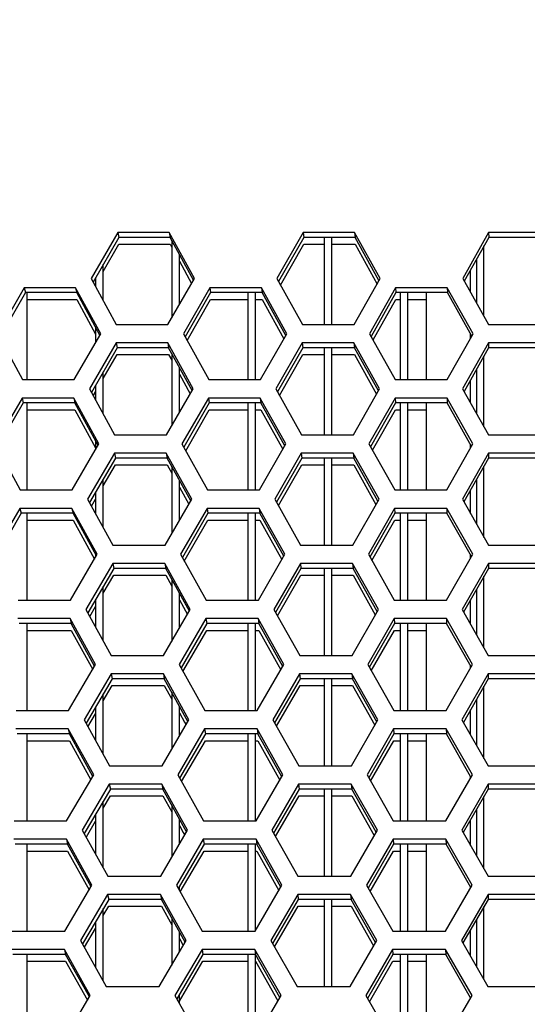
# Model space of a CAD drawing. Header units: millimetres. Extents: x 0 to 420, y 0 to 297.
# Tile 58 of 256: x 121.53 to 124.19, y 90.13 to 95.31. Entities that reach past the tile are written whole.
import ezdxf

# ---------------------------------------------------------------- set-up
doc = ezdxf.new("R2010")
doc.units = ezdxf.units.MM
doc.header["$LTSCALE"] = 23.1
doc.layers.get('0').update_dxf_attribs({"linetype": 'CONTINUOUS'})
doc.layers.add('DIM_PILOTEES', color=7, linetype='CONTINUOUS')
doc.layers.add('FASEN', color=7, linetype='CONTINUOUS')
doc.styles.add('TEXTSTYLE_5', font='txt', dxfattribs={"width": 1.142857})
doc.dimstyles.new('DIMSTYLE_4', dxfattribs={"dimtxt": 2.5, "dimasz": 0.1875, "dimexe": 0.125, "dimexo": 0.0625, "dimgap": 1.25, "dimtad": 0, "dimtih": 1, "dimtoh": 1, "dimdsep": 46, "dimtxsty": 'TEXTSTYLE_5', "dimblk": '_FILLED', "dimblk1": '_FILLED', "dimblk2": '_FILLED', "dimcen": 0.09, "dimazin": 2, "dimtfac": 1, "dimtofl": 0, "dimtmove": 0, "dimatfit": 3, "dimldrblk": '_FILLED', "dimfxl": 1, "dimtolj": 1, "dimarcsym": 0})

# ---------------------------------------------------------------- blocks, each defined once
blk = doc.blocks.new('_FILLED')
at = {"color": 0, "linetype": 'BYBLOCK'}
blk.add_solid([(0, 0), (-1, 0.167), (-1, -0.167)], dxfattribs=at)
blk = doc.blocks.new('*D9')
at = {"layer": 'DIM_PILOTEES', "color": 2, "linetype": 'CONTINUOUS'}
for p, q in [((67.0415, 106.0416), (64.0594, 106.0416)), ((64.1844, 106.0416), (64.1844, 83.7884)), ((124.0627, 106.0416), (67.0415, 106.0416)), ((64.1844, 53.2465), (64.1844, 78.7884)), ((67.0415, 53.2465), (64.0594, 53.2465)), ((101.3091, 53.2465), (67.0415, 53.2465))]:
    blk.add_line(p, q, dxfattribs=at)
at = {"layer": 'DIM_PILOTEES', "color": 2, "linetype": 'CONTINUOUS', "xscale": 0.1875, "yscale": 0.1875, "zscale": 0.1875}
for p, rotation in [((64.1844, 106.0416), 90), ((64.1844, 53.2465), 270)]:
    blk.add_blockref('_FILLED', p, dxfattribs=dict(at, rotation=rotation))
at = {"layer": 'DIM_PILOTEES', "color": 2, "linetype": 'CONTINUOUS', "insert": (64.1844, 82.5384), "char_height": 2.5, "width": 8.571429, "attachment_point": 2, "line_spacing_factor": 0.9, "style": 'TEXTSTYLE_5'}
blk.add_mtext('{\\ftxt;\\W0.0001;\\H0.0001;\\~}{\\ftxt;\\W2.2857142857;\\H2.5; }{\\ftxt;\\W0.0001;\\H0.0001;\\~}', dxfattribs=at)

msp = doc.modelspace()

# ---------------------------------------------------------------- linework, layer by layer
at = {"color": 3, "linetype": 'CONTINUOUS'}
for p, q in [((122.0414, 94.1882), (121.9023, 93.9467)), ((122.3117, 94.1882), (122.0414, 94.1882)), ((122.444, 93.9467), (122.3117, 94.1882)), ((123.0152, 94.1882), (122.8777, 93.9467)), ((123.2859, 94.1882), (123.0152, 94.1882)), ((123.42, 93.9467), (123.2859, 94.1882)), ((123.9898, 94.1882), (123.854, 93.9467)), ((124.2606, 94.1882), (123.9898, 94.1882)), ((121.9023, 93.9467), (122.034, 93.7053)), ((122.3054, 93.7053), (122.444, 93.9467)), ((122.8777, 93.9467), (123.0113, 93.7053)), ((123.2829, 93.7053), (123.42, 93.9467)), ((123.854, 93.9467), (123.9894, 93.7053)), ((121.5495, 93.8984), (121.4094, 93.657)), ((121.8203, 93.8984), (121.5495, 93.8984)), ((121.9519, 93.657), (121.8203, 93.8984)), ((122.5248, 93.8984), (122.3862, 93.657)), ((122.7959, 93.8984), (122.5248, 93.8984)), ((122.9294, 93.657), (122.7959, 93.8984)), ((123.5012, 93.8984), (123.3642, 93.657)), ((123.7725, 93.8984), (123.5012, 93.8984)), ((123.9078, 93.657), (123.7725, 93.8984)), ((122.034, 93.7053), (122.3054, 93.7053)), ((123.0113, 93.7053), (123.2829, 93.7053)), ((123.9894, 93.7053), (124.2611, 93.7053)), ((121.4094, 93.657), (121.5404, 93.4155)), ((121.8121, 93.4155), (121.9519, 93.657)), ((122.3862, 93.657), (122.5191, 93.4155)), ((122.7912, 93.4155), (122.9294, 93.657)), ((123.3642, 93.657), (123.499, 93.4155)), ((123.7712, 93.4155), (123.9078, 93.657)), ((122.0325, 93.6087), (121.8929, 93.3672)), ((122.3041, 93.6087), (122.0325, 93.6087)), ((122.4369, 93.3672), (122.3041, 93.6087)), ((123.0105, 93.6087), (122.8724, 93.3672)), ((123.2823, 93.6087), (123.0105, 93.6087)), ((123.417, 93.3672), (123.2823, 93.6087)), ((123.9893, 93.6087), (123.8528, 93.3672)), ((124.2612, 93.6087), (123.9893, 93.6087)), ((121.5404, 93.4155), (121.8121, 93.4155)), ((122.5191, 93.4155), (122.7912, 93.4155)), ((123.499, 93.4155), (123.7712, 93.4155)), ((121.8929, 93.3672), (122.0252, 93.1257)), ((122.2977, 93.1257), (122.4369, 93.3672)), ((122.8724, 93.3672), (123.0066, 93.1257)), ((123.2794, 93.1257), (123.417, 93.3672)), ((123.8528, 93.3672), (123.9888, 93.1257)), ((121.5386, 93.3189), (121.398, 93.0774)), ((121.8105, 93.3189), (121.5386, 93.3189)), ((121.9427, 93.0774), (121.8105, 93.3189)), ((122.518, 93.3189), (122.3788, 93.0774)), ((122.7903, 93.3189), (122.518, 93.3189)), ((122.9244, 93.0774), (122.7903, 93.3189)), ((123.4985, 93.3189), (123.361, 93.0774)), ((123.771, 93.3189), (123.4985, 93.3189)), ((123.9069, 93.0774), (123.771, 93.3189)), ((122.0252, 93.1257), (122.2977, 93.1257)), ((123.0066, 93.1257), (123.2794, 93.1257)), ((123.9888, 93.1257), (124.2617, 93.1257)), ((121.398, 93.0774), (121.5296, 92.8359)), ((121.8024, 92.8359), (121.9427, 93.0774)), ((122.3788, 93.0774), (122.5124, 92.8359)), ((122.7856, 92.8359), (122.9244, 93.0774)), ((123.361, 93.0774), (123.4963, 92.8359)), ((123.7698, 92.8359), (123.9069, 93.0774)), ((122.0237, 93.0291), (121.8835, 92.7876)), ((122.2964, 93.0291), (122.0237, 93.0291)), ((122.4298, 92.7876), (122.2964, 93.0291)), ((123.0058, 93.0291), (122.8672, 92.7876)), ((123.2788, 93.0291), (123.0058, 93.0291)), ((123.4141, 92.7876), (123.2788, 93.0291)), ((123.9887, 93.0291), (123.8517, 92.7876)), ((124.2618, 93.0291), (123.9887, 93.0291)), ((121.5296, 92.8359), (121.8024, 92.8359)), ((122.5124, 92.8359), (122.7856, 92.8359)), ((123.4963, 92.8359), (123.7698, 92.8359)), ((121.8835, 92.7876), (122.0164, 92.5461)), ((122.29, 92.5461), (122.4298, 92.7876)), ((122.8672, 92.7876), (123.0019, 92.5461)), ((123.2758, 92.5461), (123.4141, 92.7876)), ((123.8517, 92.7876), (123.9882, 92.5461)), ((121.5278, 92.7393), (121.3865, 92.4978)), ((121.8008, 92.7393), (121.5278, 92.7393)), ((121.9336, 92.4978), (121.8008, 92.7393)), ((122.5113, 92.7393), (122.3715, 92.4978)), ((122.7847, 92.7393), (122.5113, 92.7393)), ((122.9193, 92.4978), (122.7847, 92.7393)), ((123.4959, 92.7393), (123.3578, 92.4978)), ((123.7695, 92.7393), (123.4959, 92.7393)), ((123.9059, 92.4978), (123.7695, 92.7393)), ((122.0164, 92.5461), (122.29, 92.5461)), ((123.0019, 92.5461), (123.2758, 92.5461)), ((123.9882, 92.5461), (124.2623, 92.5461)), ((121.7927, 92.2564), (121.9336, 92.4978)), ((122.3715, 92.4978), (122.5056, 92.2564)), ((122.78, 92.2564), (122.9193, 92.4978)), ((123.3578, 92.4978), (123.4937, 92.2564)), ((123.7683, 92.2564), (123.9059, 92.4978)), ((122.0149, 92.4495), (121.8741, 92.2081)), ((122.2887, 92.4495), (122.0149, 92.4495)), ((122.4227, 92.2081), (122.2887, 92.4495)), ((123.0011, 92.4495), (122.8619, 92.2081)), ((123.2752, 92.4495), (123.0011, 92.4495)), ((123.4111, 92.2081), (123.2752, 92.4495)), ((123.9881, 92.4495), (123.8505, 92.2081)), ((124.2623, 92.4495), (123.9881, 92.4495)), ((121.5187, 92.2564), (121.7927, 92.2564)), ((122.5056, 92.2564), (122.78, 92.2564)), ((123.4937, 92.2564), (123.7683, 92.2564)), ((121.8741, 92.2081), (122.0076, 91.9666)), ((122.2824, 91.9666), (122.4227, 92.2081)), ((122.8619, 92.2081), (122.9972, 91.9666)), ((123.2723, 91.9666), (123.4111, 92.2081)), ((123.8505, 92.2081), (123.9877, 91.9666)), ((121.7911, 92.1598), (121.5169, 92.1598)), ((121.9244, 91.9183), (121.7911, 92.1598)), ((122.5045, 92.1598), (122.3642, 91.9183)), ((122.7791, 92.1598), (122.5045, 92.1598)), ((122.9143, 91.9183), (122.7791, 92.1598)), ((123.4933, 92.1598), (123.3546, 91.9183)), ((123.768, 92.1598), (123.4933, 92.1598)), ((123.905, 91.9183), (123.768, 92.1598)), ((122.0076, 91.9666), (122.2824, 91.9666)), ((122.9972, 91.9666), (123.2723, 91.9666)), ((123.9877, 91.9666), (124.2628, 91.9666)), ((121.783, 91.6768), (121.9244, 91.9183)), ((122.3642, 91.9183), (122.4989, 91.6768)), ((122.7744, 91.6768), (122.9143, 91.9183)), ((123.3546, 91.9183), (123.4911, 91.6768)), ((123.7668, 91.6768), (123.905, 91.9183)), ((122.0061, 91.87), (121.8647, 91.6285)), ((122.2811, 91.87), (122.0061, 91.87)), ((122.4156, 91.6285), (122.2811, 91.87)), ((122.9964, 91.87), (122.8566, 91.6285)), ((123.2717, 91.87), (122.9964, 91.87)), ((123.4081, 91.6285), (123.2717, 91.87)), ((123.9876, 91.87), (123.8494, 91.6285)), ((124.2629, 91.87), (123.9876, 91.87)), ((121.5078, 91.6768), (121.783, 91.6768)), ((122.4989, 91.6768), (122.7744, 91.6768)), ((123.4911, 91.6768), (123.7668, 91.6768)), ((121.8647, 91.6285), (121.9988, 91.387)), ((122.2747, 91.387), (122.4156, 91.6285)), ((122.8566, 91.6285), (122.9925, 91.387)), ((123.2687, 91.387), (123.4081, 91.6285)), ((123.8494, 91.6285), (123.9871, 91.387)), ((121.7813, 91.5802), (121.506, 91.5802)), ((121.9152, 91.3387), (121.7813, 91.5802)), ((122.4977, 91.5802), (122.3569, 91.3387)), ((122.7735, 91.5802), (122.4977, 91.5802)), ((122.9092, 91.3387), (122.7735, 91.5802)), ((123.4906, 91.5802), (123.3513, 91.3387)), ((123.7665, 91.5802), (123.4906, 91.5802)), ((123.9041, 91.3387), (123.7665, 91.5802)), ((121.9988, 91.387), (122.2747, 91.387)), ((122.9925, 91.387), (123.2687, 91.387)), ((123.9871, 91.387), (124.2634, 91.387)), ((121.7732, 91.0973), (121.9152, 91.3387)), ((122.3569, 91.3387), (122.4921, 91.0973)), ((122.7688, 91.0973), (122.9092, 91.3387)), ((123.3513, 91.3387), (123.4884, 91.0973)), ((123.7653, 91.0973), (123.9041, 91.3387)), ((121.9973, 91.2904), (121.8554, 91.049)), ((122.2734, 91.2904), (121.9973, 91.2904)), ((122.4085, 91.049), (122.2734, 91.2904)), ((122.9917, 91.2904), (122.8514, 91.049)), ((123.2681, 91.2904), (122.9917, 91.2904)), ((123.4051, 91.049), (123.2681, 91.2904)), ((123.987, 91.2904), (123.8483, 91.049)), ((124.2635, 91.2904), (123.987, 91.2904)), ((121.497, 91.0973), (121.7732, 91.0973)), ((122.4921, 91.0973), (122.7688, 91.0973)), ((123.4884, 91.0973), (123.7653, 91.0973)), ((121.8554, 91.049), (121.9899, 90.8075)), ((122.267, 90.8075), (122.4085, 91.049)), ((122.8514, 91.049), (122.9878, 90.8075)), ((123.2652, 90.8075), (123.4051, 91.049)), ((123.8483, 91.049), (123.9865, 90.8075)), ((121.7716, 91.0007), (121.4952, 91.0007)), ((121.9061, 90.7592), (121.7716, 91.0007)), ((122.491, 91.0007), (122.3495, 90.7592)), ((122.7679, 91.0007), (122.491, 91.0007)), ((122.9042, 90.7592), (122.7679, 91.0007)), ((123.488, 91.0007), (123.3481, 90.7592)), ((123.765, 91.0007), (123.488, 91.0007)), ((123.9032, 90.7592), (123.765, 91.0007)), ((121.9899, 90.8075), (122.267, 90.8075)), ((122.9878, 90.8075), (123.2652, 90.8075)), ((123.9865, 90.8075), (124.264, 90.8075)), ((121.7635, 90.5177), (121.9061, 90.7592)), ((122.3495, 90.7592), (122.4854, 90.5177)), ((122.7632, 90.5177), (122.9042, 90.7592)), ((123.3481, 90.7592), (123.4858, 90.5177)), ((123.7638, 90.5177), (123.9032, 90.7592)), ((121.9885, 90.7109), (121.846, 90.4694)), ((122.2657, 90.7109), (121.9885, 90.7109)), ((122.4014, 90.4694), (122.2657, 90.7109)), ((122.987, 90.7109), (122.8461, 90.4694)), ((123.2646, 90.7109), (122.987, 90.7109)), ((123.4022, 90.4694), (123.2646, 90.7109)), ((123.9864, 90.7109), (123.8471, 90.4694)), ((124.2641, 90.7109), (123.9864, 90.7109)), ((121.4861, 90.5177), (121.7635, 90.5177)), ((122.4854, 90.5177), (122.7632, 90.5177)), ((123.4858, 90.5177), (123.7638, 90.5177)), ((121.846, 90.4694), (121.9811, 90.2279)), ((122.2593, 90.2279), (122.4014, 90.4694)), ((122.8461, 90.4694), (122.9831, 90.2279)), ((123.2616, 90.2279), (123.4022, 90.4694)), ((123.8471, 90.4694), (123.9859, 90.2279)), ((121.7619, 90.4211), (121.4843, 90.4211)), ((121.8969, 90.1796), (121.7619, 90.4211)), ((122.4842, 90.4211), (122.3422, 90.1796)), ((122.7622, 90.4211), (122.4842, 90.4211)), ((122.8992, 90.1796), (122.7622, 90.4211)), ((123.4854, 90.4211), (123.3449, 90.1796)), ((123.7636, 90.4211), (123.4854, 90.4211)), ((123.9023, 90.1796), (123.7636, 90.4211)), ((121.9811, 90.2279), (122.2593, 90.2279)), ((122.9831, 90.2279), (123.2616, 90.2279)), ((123.9859, 90.2279), (124.2645, 90.2279)), ((121.7538, 89.9381), (121.8969, 90.1796)), ((122.3422, 90.1796), (122.4786, 89.9381)), ((122.7576, 89.9381), (122.8992, 90.1796)), ((123.3449, 90.1796), (123.4832, 89.9381)), ((123.7623, 89.9381), (123.9023, 90.1796))]:
    msp.add_line(p, q, dxfattribs=at)
at = {"color": 7, "linetype": 'CONTINUOUS'}
for p, q in [((122.0468, 94.1623), (121.9124, 93.9282)), ((122.0414, 94.1882), (122.0468, 94.1623)), ((122.3165, 94.1623), (122.0468, 94.1623)), ((122.3117, 94.1882), (122.3165, 94.1623)), ((122.439, 93.938), (122.3165, 94.1623)), ((123.0181, 94.1623), (122.8866, 93.9307)), ((123.0152, 94.1882), (123.0181, 94.1623)), ((123.2881, 94.1623), (123.0181, 94.1623)), ((123.1252, 94.1623), (123.1252, 93.7053)), ((123.1652, 93.7053), (123.1652, 94.1623)), ((123.2859, 94.1882), (123.2881, 94.1623)), ((123.4137, 93.9356), (123.2881, 94.1623)), ((123.9902, 94.1623), (123.8616, 93.9331)), ((123.9898, 94.1882), (123.9902, 94.1623)), ((124.2603, 94.1623), (123.9902, 94.1623)), ((121.9652, 93.9844), (122.0468, 94.1265)), ((122.0468, 94.1265), (122.3165, 94.1265)), ((122.3165, 94.1265), (122.3252, 94.1105)), ((122.3252, 94.1463), (122.3252, 93.7398)), ((122.8966, 93.9125), (123.0181, 94.1265)), ((123.0181, 94.1265), (123.1252, 94.1265)), ((123.1652, 94.1265), (123.2881, 94.1265)), ((123.2881, 94.1265), (123.4037, 93.9179)), ((123.9652, 93.7482), (123.9652, 94.1178)), ((122.3652, 93.8094), (122.3652, 94.073)), ((123.9252, 94.0465), (123.9252, 93.8195)), ((121.9652, 93.8312), (121.9652, 94.0202)), ((122.3652, 94.0372), (122.429, 93.9205)), ((121.9252, 93.9506), (121.9252, 93.9046)), ((121.5495, 93.8984), (121.5563, 93.8726)), ((121.8203, 93.8984), (121.8263, 93.8726)), ((122.5248, 93.8984), (122.529, 93.8726)), ((122.7959, 93.8984), (122.7994, 93.8726)), ((123.5012, 93.8984), (123.5028, 93.8726)), ((123.7725, 93.8984), (123.7734, 93.8726)), ((121.5563, 93.8726), (121.4201, 93.6372)), ((121.8263, 93.8726), (121.5563, 93.8726)), ((121.5652, 93.4155), (121.5652, 93.8726)), ((121.9475, 93.6495), (121.8263, 93.8726)), ((122.529, 93.8726), (122.3957, 93.6397)), ((122.7994, 93.8726), (122.529, 93.8726)), ((122.7252, 93.8726), (122.7252, 93.4155)), ((122.7652, 93.4155), (122.7652, 93.8726)), ((122.9237, 93.647), (122.7994, 93.8726)), ((123.5028, 93.8726), (123.3724, 93.6421)), ((123.7734, 93.8726), (123.5028, 93.8726)), ((123.5252, 93.8726), (123.5252, 93.4155)), ((123.5652, 93.4155), (123.5652, 93.8726)), ((123.9008, 93.6446), (123.7734, 93.8726)), ((121.5652, 93.8367), (121.8263, 93.8367)), ((121.8263, 93.8367), (121.9252, 93.6546)), ((122.4057, 93.6214), (122.529, 93.8367)), ((122.529, 93.8367), (122.7252, 93.8367)), ((122.7652, 93.8367), (122.7994, 93.8367)), ((122.7994, 93.8367), (122.9137, 93.6294)), ((123.3825, 93.6241), (123.5028, 93.8367)), ((123.5028, 93.8367), (123.5252, 93.8367)), ((123.5652, 93.8367), (123.6634, 93.8367)), ((121.9252, 93.6904), (121.9252, 93.6109)), ((122.038, 93.5828), (121.903, 93.3487)), ((122.0325, 93.6087), (122.038, 93.5828)), ((122.3089, 93.5828), (122.038, 93.5828)), ((122.3041, 93.6087), (122.3089, 93.5828)), ((122.4319, 93.3585), (122.3089, 93.5828)), ((123.0134, 93.5828), (122.8813, 93.3511)), ((123.0105, 93.6087), (123.0134, 93.5828)), ((123.2846, 93.5828), (123.0134, 93.5828)), ((123.1252, 93.5828), (123.1252, 93.1257)), ((123.1652, 93.1257), (123.1652, 93.5828)), ((123.2823, 93.6087), (123.2846, 93.5828)), ((123.4107, 93.356), (123.2846, 93.5828)), ((123.9896, 93.5828), (123.8605, 93.3536)), ((123.9893, 93.6087), (123.9896, 93.5828)), ((124.2608, 93.5828), (123.9896, 93.5828)), ((121.9652, 93.4207), (122.038, 93.5469)), ((122.038, 93.5469), (122.3089, 93.5469)), ((122.3089, 93.5469), (122.3253, 93.517)), ((122.3252, 93.5529), (122.3252, 93.1734)), ((122.8914, 93.333), (123.0134, 93.5469)), ((123.0134, 93.5469), (123.1252, 93.5469)), ((123.1652, 93.5469), (123.2846, 93.5469)), ((123.2846, 93.5469), (123.4006, 93.3383)), ((123.9652, 93.1675), (123.9652, 93.5394)), ((122.3652, 93.2427), (122.3652, 93.4799)), ((121.9652, 93.235), (121.9652, 93.4565)), ((122.3652, 93.4441), (122.4218, 93.341)), ((123.9252, 93.4684), (123.9252, 93.2385)), ((121.9252, 93.3872), (121.9252, 93.3081)), ((121.9131, 93.3303), (121.9252, 93.3514)), ((121.9143, 93.3323), (121.9252, 93.3514)), ((121.5454, 93.293), (121.4087, 93.0577)), ((121.5386, 93.3189), (121.5454, 93.293)), ((121.8166, 93.293), (121.5454, 93.293)), ((121.5652, 92.8359), (121.5652, 93.293)), ((121.8105, 93.3189), (121.8166, 93.293)), ((121.9384, 93.0699), (121.8166, 93.293)), ((122.5222, 93.293), (122.3884, 93.0602)), ((122.518, 93.3189), (122.5222, 93.293)), ((122.7938, 93.293), (122.5222, 93.293)), ((122.7252, 93.293), (122.7252, 92.8359)), ((122.7652, 92.8359), (122.7652, 93.293)), ((122.7903, 93.3189), (122.7938, 93.293)), ((122.9187, 93.0675), (122.7938, 93.293)), ((123.5002, 93.293), (123.3692, 93.0626)), ((123.4985, 93.3189), (123.5002, 93.293)), ((123.7719, 93.293), (123.5002, 93.293)), ((123.5252, 93.293), (123.5252, 92.8359)), ((123.5652, 92.8359), (123.5652, 93.293)), ((123.771, 93.3189), (123.7719, 93.293)), ((123.8998, 93.065), (123.7719, 93.293)), ((121.5652, 93.2572), (121.8166, 93.2572)), ((121.8166, 93.2572), (121.9253, 93.058)), ((122.3985, 93.0419), (122.5222, 93.2572)), ((122.5222, 93.2572), (122.7252, 93.2572)), ((122.7652, 93.2572), (122.7938, 93.2572)), ((122.7938, 93.2572), (122.9086, 93.0498)), ((123.3794, 93.0445), (123.5002, 93.2572)), ((123.5002, 93.2572), (123.5252, 93.2572)), ((123.5652, 93.2572), (123.6634, 93.2572)), ((121.9252, 93.0939), (121.9252, 93.0473)), ((122.0237, 93.0291), (122.0292, 93.0032)), ((122.2964, 93.0291), (122.3012, 93.0032)), ((123.0058, 93.0291), (123.0087, 93.0032)), ((123.2788, 93.0291), (123.281, 93.0032)), ((123.9887, 93.0291), (123.9891, 93.0032)), ((122.0292, 93.0032), (121.8937, 92.7692)), ((121.9652, 92.8568), (122.0292, 92.9674)), ((122.3012, 93.0032), (122.0292, 93.0032)), ((122.0292, 92.9674), (122.3012, 92.9674)), ((122.4248, 92.7789), (122.3012, 93.0032)), ((122.3012, 92.9674), (122.3253, 92.9237)), ((122.3252, 92.9595), (122.3252, 92.6069)), ((123.0087, 93.0032), (122.8761, 92.7716)), ((122.8862, 92.7534), (123.0087, 92.9674)), ((123.281, 93.0032), (123.0087, 93.0032)), ((123.0087, 92.9674), (123.1252, 92.9674)), ((123.1252, 93.0032), (123.1252, 92.5461)), ((123.1652, 92.5461), (123.1652, 93.0032)), ((123.1652, 92.9674), (123.281, 92.9674)), ((123.4077, 92.7765), (123.281, 93.0032)), ((123.281, 92.9674), (123.3976, 92.7587)), ((123.9891, 93.0032), (123.8594, 92.774)), ((123.9652, 92.5867), (123.9652, 92.9611)), ((124.2614, 93.0032), (123.9891, 93.0032)), ((121.9652, 92.639), (121.9652, 92.8927)), ((122.3652, 92.676), (122.3652, 92.8869)), ((123.9252, 92.8903), (123.9252, 92.6574)), ((121.9252, 92.8236), (121.9252, 92.7117)), ((122.3652, 92.851), (122.4147, 92.7614)), ((121.9038, 92.7508), (121.9252, 92.7878)), ((121.5345, 92.7134), (121.3973, 92.4782)), ((121.5278, 92.7393), (121.5345, 92.7134)), ((121.8068, 92.7134), (121.5345, 92.7134)), ((121.5652, 92.2564), (121.5652, 92.7134)), ((121.8008, 92.7393), (121.8068, 92.7134)), ((121.9292, 92.4903), (121.8068, 92.7134)), ((122.5155, 92.7134), (122.3811, 92.4806)), ((122.5113, 92.7393), (122.5155, 92.7134)), ((122.7882, 92.7134), (122.5155, 92.7134)), ((122.7252, 92.7134), (122.7252, 92.2564)), ((122.7652, 92.2564), (122.7652, 92.7134)), ((122.7847, 92.7393), (122.7882, 92.7134)), ((122.9136, 92.4879), (122.7882, 92.7134)), ((123.4975, 92.7134), (123.3661, 92.483)), ((123.4959, 92.7393), (123.4975, 92.7134)), ((123.7704, 92.7134), (123.4975, 92.7134)), ((123.5252, 92.7134), (123.5252, 92.2564)), ((123.5652, 92.2564), (123.5652, 92.7134)), ((123.7695, 92.7393), (123.7704, 92.7134)), ((123.8989, 92.4855), (123.7704, 92.7134)), ((121.5652, 92.6776), (121.8068, 92.6776)), ((121.8068, 92.6776), (121.919, 92.4729)), ((122.3912, 92.4623), (122.5155, 92.6776)), ((122.5155, 92.6776), (122.7252, 92.6776)), ((122.7652, 92.6776), (122.7882, 92.6776)), ((122.7882, 92.6776), (122.9035, 92.4703)), ((123.3762, 92.465), (123.4975, 92.6776)), ((123.4975, 92.6776), (123.5252, 92.6776)), ((123.5652, 92.6776), (123.6634, 92.6776)), ((121.9252, 92.4978), (121.9252, 92.4836)), ((122.0149, 92.4495), (122.0204, 92.4237)), ((122.2887, 92.4495), (122.2935, 92.4237)), ((123.0011, 92.4495), (123.004, 92.4237)), ((123.2752, 92.4495), (123.2775, 92.4237)), ((123.9881, 92.4495), (123.9885, 92.4237)), ((122.0204, 92.4237), (121.8843, 92.1896)), ((122.2935, 92.4237), (122.0204, 92.4237)), ((122.4177, 92.1993), (122.2935, 92.4237)), ((123.004, 92.4237), (122.8708, 92.1921)), ((123.2775, 92.4237), (123.004, 92.4237)), ((123.1252, 92.4237), (123.1252, 91.9666)), ((123.1652, 91.9666), (123.1652, 92.4237)), ((123.4047, 92.1969), (123.2775, 92.4237)), ((123.9885, 92.4237), (123.8582, 92.1945)), ((124.262, 92.4237), (123.9885, 92.4237)), ((121.9652, 92.2929), (122.0204, 92.3878)), ((122.0204, 92.3878), (122.2935, 92.3878)), ((122.2935, 92.3878), (122.3252, 92.3304)), ((122.2935, 92.3878), (122.3252, 92.3304)), ((122.3252, 92.3663), (122.3252, 92.0403)), ((122.881, 92.1739), (123.004, 92.3878)), ((123.004, 92.3878), (123.1252, 92.3878)), ((123.1652, 92.3878), (123.2775, 92.3878)), ((123.2775, 92.3878), (123.3945, 92.1792)), ((123.9652, 92.006), (123.9652, 92.3827)), ((121.9652, 92.0431), (121.9652, 92.3287)), ((122.3652, 92.1091), (122.3652, 92.294)), ((123.9252, 92.3123), (123.9252, 92.0764)), ((121.9252, 92.2599), (121.9252, 92.1155)), ((122.3652, 92.2581), (122.4075, 92.1818)), ((121.8945, 92.1712), (121.9252, 92.2241)), ((121.7971, 92.1339), (121.5236, 92.1339)), ((121.5652, 91.6768), (121.5652, 92.1339)), ((121.7911, 92.1598), (121.7971, 92.1339)), ((121.92, 91.9107), (121.7971, 92.1339)), ((122.5087, 92.1339), (122.3738, 91.9011)), ((122.5045, 92.1598), (122.5087, 92.1339)), ((122.7826, 92.1339), (122.5087, 92.1339)), ((122.7252, 92.1339), (122.7252, 91.6768)), ((122.7652, 91.6768), (122.7652, 92.1339)), ((122.7791, 92.1598), (122.7826, 92.1339)), ((122.9085, 91.9083), (122.7826, 92.1339)), ((123.4949, 92.1339), (123.3629, 91.9035)), ((123.4933, 92.1598), (123.4949, 92.1339)), ((123.7689, 92.1339), (123.4949, 92.1339)), ((123.5252, 92.1339), (123.5252, 91.6768)), ((123.5652, 91.6768), (123.5652, 92.1339)), ((123.768, 92.1598), (123.7689, 92.1339)), ((123.8979, 91.9059), (123.7689, 92.1339)), ((121.5652, 92.0981), (121.7971, 92.0981)), ((121.7971, 92.0981), (121.9098, 91.8934)), ((122.384, 91.8828), (122.5087, 92.0981)), ((122.5087, 92.0981), (122.7252, 92.0981)), ((122.7652, 92.0981), (122.7826, 92.0981)), ((122.7826, 92.0981), (122.8983, 91.8907)), ((123.3731, 91.8854), (123.4949, 92.0981)), ((123.4949, 92.0981), (123.5252, 92.0981)), ((123.5652, 92.0981), (123.6634, 92.0981)), ((122.0116, 91.8441), (121.8749, 91.6101)), ((122.0061, 91.87), (122.0116, 91.8441)), ((122.2858, 91.8441), (122.0116, 91.8441)), ((122.2811, 91.87), (122.2858, 91.8441)), ((122.4105, 91.6197), (122.2858, 91.8441)), ((122.9994, 91.8441), (122.8656, 91.6125)), ((122.9964, 91.87), (122.9994, 91.8441)), ((123.2739, 91.8441), (122.9994, 91.8441)), ((123.1252, 91.8441), (123.1252, 91.387)), ((123.1652, 91.387), (123.1652, 91.8441)), ((123.2717, 91.87), (123.2739, 91.8441)), ((123.4017, 91.6173), (123.2739, 91.8441)), ((123.9879, 91.8441), (123.8571, 91.6149)), ((123.9876, 91.87), (123.9879, 91.8441)), ((124.2626, 91.8441), (123.9879, 91.8441)), ((121.9652, 91.7288), (122.0116, 91.8083)), ((122.0116, 91.8083), (122.2858, 91.8083)), ((122.2858, 91.8083), (122.3252, 91.7373)), ((122.2858, 91.8083), (122.3252, 91.7373)), ((122.3252, 91.7731), (122.3252, 91.4736)), ((122.8758, 91.5943), (122.9994, 91.8083)), ((122.9994, 91.8083), (123.1252, 91.8083)), ((123.1652, 91.8083), (123.2739, 91.8083)), ((123.2739, 91.8083), (123.3915, 91.5996)), ((123.9652, 91.4253), (123.9652, 91.8043)), ((121.9652, 91.4473), (121.9652, 91.7647)), ((123.9252, 91.7342), (123.9252, 91.4954)), ((121.9252, 91.6961), (121.9252, 91.5194)), ((122.3652, 91.5421), (122.3652, 91.7012)), ((122.3652, 91.6653), (122.3928, 91.6158)), ((121.8851, 91.5917), (121.9252, 91.6603)), ((122.3928, 91.6158), (122.4003, 91.6022)), ((121.7813, 91.5802), (121.7874, 91.5543)), ((122.4977, 91.5802), (122.5019, 91.5543)), ((122.7735, 91.5802), (122.777, 91.5543)), ((123.4906, 91.5802), (123.4923, 91.5543)), ((123.7665, 91.5802), (123.7675, 91.5543)), ((121.7874, 91.5543), (121.5128, 91.5543)), ((121.5652, 91.0973), (121.5652, 91.5543)), ((121.5652, 91.5185), (121.7874, 91.5185)), ((121.9108, 91.3312), (121.7874, 91.5543)), ((121.7874, 91.5185), (121.9006, 91.3138)), ((122.5019, 91.5543), (122.3665, 91.3215)), ((122.3767, 91.3033), (122.5019, 91.5185)), ((122.777, 91.5543), (122.5019, 91.5543)), ((122.5019, 91.5185), (122.7252, 91.5185)), ((122.7252, 91.5543), (122.7252, 91.0973)), ((122.7652, 91.0973), (122.7652, 91.5543)), ((122.7652, 91.5185), (122.777, 91.5185)), ((122.9035, 91.3288), (122.777, 91.5543)), ((122.777, 91.5185), (122.8932, 91.3111)), ((123.4923, 91.5543), (123.3597, 91.3239)), ((123.37, 91.3059), (123.4923, 91.5185)), ((123.7675, 91.5543), (123.4923, 91.5543)), ((123.4923, 91.5185), (123.5252, 91.5185)), ((123.5252, 91.5543), (123.5252, 91.0973)), ((123.5652, 91.0973), (123.5652, 91.5543)), ((123.5652, 91.5185), (123.6634, 91.5185)), ((123.897, 91.3263), (123.7675, 91.5543)), ((122.0028, 91.2646), (121.8656, 91.0306)), ((121.9973, 91.2904), (122.0028, 91.2646)), ((122.2782, 91.2646), (122.0028, 91.2646)), ((122.2734, 91.2904), (122.2782, 91.2646)), ((122.4034, 91.0402), (122.2782, 91.2646)), ((122.9947, 91.2646), (122.8604, 91.033)), ((122.9917, 91.2904), (122.9947, 91.2646)), ((123.2704, 91.2646), (122.9947, 91.2646)), ((123.1252, 91.2646), (123.1252, 90.8075)), ((123.1652, 90.8075), (123.1652, 91.2646)), ((123.2681, 91.2904), (123.2704, 91.2646)), ((123.3987, 91.0378), (123.2704, 91.2646)), ((123.9873, 91.2646), (123.856, 91.0354)), ((123.987, 91.2904), (123.9873, 91.2646)), ((124.2631, 91.2646), (123.9873, 91.2646)), ((121.9652, 91.1646), (122.0028, 91.2287)), ((121.9652, 91.1646), (122.0028, 91.2287)), ((121.9652, 90.8517), (121.9652, 91.2005)), ((122.0028, 91.2287), (122.2782, 91.2287)), ((122.2782, 91.2287), (122.3252, 91.1443)), ((122.8706, 91.0148), (122.9947, 91.2287)), ((122.9947, 91.2287), (123.1252, 91.2287)), ((123.1652, 91.2287), (123.2704, 91.2287)), ((123.2704, 91.2287), (123.3884, 91.02)), ((123.9652, 90.8446), (123.9652, 91.2259)), ((122.3252, 91.1801), (122.3252, 90.9067)), ((123.9252, 91.1561), (123.9252, 90.9144)), ((121.8768, 91.0139), (121.9252, 91.0964)), ((121.9252, 91.1322), (121.9252, 90.9235)), ((122.3652, 90.975), (122.3652, 91.1085)), ((122.3652, 91.0726), (122.3856, 91.0362)), ((121.7716, 91.0007), (121.7777, 90.9748)), ((121.8758, 91.0122), (121.8768, 91.0139)), ((122.3856, 91.0362), (122.3932, 91.0227)), ((122.491, 91.0007), (122.4952, 90.9748)), ((122.7679, 91.0007), (122.7713, 90.9748)), ((123.488, 91.0007), (123.4896, 90.9748)), ((123.765, 91.0007), (123.766, 90.9748)), ((121.7777, 90.9748), (121.5019, 90.9748)), ((121.5652, 90.5177), (121.5652, 90.9748)), ((121.9016, 90.7516), (121.7777, 90.9748)), ((122.4952, 90.9748), (122.3592, 90.742)), ((122.7713, 90.9748), (122.4952, 90.9748)), ((122.7252, 90.9748), (122.7252, 90.5177)), ((122.7652, 90.5212), (122.7652, 90.9748)), ((122.8984, 90.7492), (122.7713, 90.9748)), ((123.4896, 90.9748), (123.3565, 90.7444)), ((123.766, 90.9748), (123.4896, 90.9748)), ((123.5252, 90.9748), (123.5252, 90.5177)), ((123.5652, 90.5177), (123.5652, 90.9748)), ((123.8961, 90.7468), (123.766, 90.9748)), ((121.5652, 90.9389), (121.7777, 90.9389)), ((121.7777, 90.9389), (121.8914, 90.7342)), ((122.3695, 90.7237), (122.4952, 90.9389)), ((122.4952, 90.9389), (122.7252, 90.9389)), ((122.7652, 90.9389), (122.7713, 90.9389)), ((122.7713, 90.9389), (122.8881, 90.7316)), ((123.3668, 90.7263), (123.4896, 90.9389)), ((123.4896, 90.9389), (123.5252, 90.9389)), ((123.5652, 90.9389), (123.6634, 90.9389)), ((122.3652, 90.7312), (122.3652, 90.7523)), ((121.994, 90.685), (121.8562, 90.451)), ((121.9885, 90.7109), (121.994, 90.685)), ((122.2705, 90.685), (121.994, 90.685)), ((122.2657, 90.7109), (122.2705, 90.685)), ((122.3963, 90.4606), (122.2705, 90.685)), ((122.99, 90.685), (122.8551, 90.4534)), ((122.987, 90.7109), (122.99, 90.685)), ((123.2668, 90.685), (122.99, 90.685)), ((123.1252, 90.685), (123.1252, 90.2279)), ((123.1652, 90.2279), (123.1652, 90.685)), ((123.2646, 90.7109), (123.2668, 90.685)), ((123.3956, 90.4582), (123.2668, 90.685)), ((123.9868, 90.685), (123.8549, 90.4558)), ((123.9864, 90.7109), (123.9868, 90.685)), ((124.2637, 90.685), (123.9868, 90.685)), ((121.9652, 90.6003), (121.994, 90.6492)), ((121.9652, 90.2563), (121.9652, 90.6361)), ((121.994, 90.6492), (122.2705, 90.6492)), ((122.2705, 90.6492), (122.3252, 90.5514)), ((122.8654, 90.4353), (122.99, 90.6492)), ((122.99, 90.6492), (123.1252, 90.6492)), ((123.1652, 90.6492), (123.2668, 90.6492)), ((123.2668, 90.6492), (123.3854, 90.4405)), ((123.9652, 90.2639), (123.9652, 90.6475)), ((122.3252, 90.5872), (122.3252, 90.3398)), ((121.8675, 90.4343), (121.9252, 90.5323)), ((121.9252, 90.5682), (121.9252, 90.3277)), ((123.9252, 90.578), (123.9252, 90.3334)), ((122.3652, 90.4078), (122.3652, 90.5159)), ((122.3652, 90.4801), (122.386, 90.4431)), ((121.8665, 90.4326), (121.8675, 90.4343)), ((121.7679, 90.3952), (121.491, 90.3952)), ((121.5652, 89.9381), (121.5652, 90.3952)), ((121.7619, 90.4211), (121.7679, 90.3952)), ((121.8924, 90.172), (121.7679, 90.3952)), ((122.4884, 90.3952), (122.3519, 90.1625)), ((122.4842, 90.4211), (122.4884, 90.3952)), ((122.7657, 90.3952), (122.4884, 90.3952)), ((122.7252, 90.3952), (122.7252, 89.9381)), ((122.7622, 90.4211), (122.7657, 90.3952)), ((122.7652, 89.9512), (122.7652, 90.3952)), ((122.8933, 90.1696), (122.7657, 90.3952)), ((123.487, 90.3952), (123.3534, 90.1649)), ((123.4854, 90.4211), (123.487, 90.3952)), ((123.7645, 90.3952), (123.487, 90.3952)), ((123.5252, 90.3952), (123.5252, 89.9381)), ((123.5652, 89.9381), (123.5652, 90.3952)), ((123.7636, 90.4211), (123.7645, 90.3952)), ((123.8951, 90.1672), (123.7645, 90.3952)), ((121.5652, 90.3594), (121.7679, 90.3594)), ((121.7679, 90.3594), (121.8821, 90.1546)), ((122.3652, 90.1493), (122.4884, 90.3594)), ((122.4884, 90.3594), (122.7252, 90.3594)), ((122.7657, 90.3594), (122.883, 90.152)), ((123.3637, 90.1468), (123.487, 90.3594)), ((123.487, 90.3594), (123.5252, 90.3594)), ((123.5652, 90.3594), (123.6634, 90.3594)), ((122.3652, 90.1388), (122.3652, 90.1852))]:
    msp.add_line(p, q, dxfattribs=at)
at = {"layer": 'FASEN', "color": 7, "linetype": 'CONTINUOUS'}
for p, q in [((123.8943, 93.8747), (123.8943, 93.9913)), ((123.6634, 93.4155), (123.6634, 93.8726)), ((123.8943, 93.6331), (123.8943, 93.6562)), ((123.8943, 93.2935), (123.8943, 93.4135)), ((123.6634, 92.8359), (123.6634, 93.293)), ((123.8943, 93.0552), (123.8943, 93.0749)), ((123.8943, 92.7122), (123.8943, 92.8357)), ((123.6634, 92.2564), (123.6634, 92.7134)), ((123.8943, 92.4774), (123.8943, 92.4936)), ((123.8943, 92.1309), (123.8943, 92.2578)), ((123.6634, 91.6768), (123.6634, 92.1339)), ((123.8943, 91.8995), (123.8943, 91.9123)), ((123.8943, 91.5497), (123.8943, 91.68)), ((123.6634, 91.0973), (123.6634, 91.5543)), ((123.8943, 91.3216), (123.8943, 91.3311)), ((123.8943, 90.9684), (123.8943, 91.1021)), ((123.6634, 90.5177), (123.6634, 90.9748)), ((123.8943, 90.7437), (123.8943, 90.7499)), ((123.8943, 90.3872), (123.8943, 90.5242)), ((123.6634, 89.9381), (123.6634, 90.3952))]:
    msp.add_line(p, q, dxfattribs=at)

# ---------------------------------------------------------------- dimensions: what is measured, and where the dimension line sits
at = {"layer": 'DIM_PILOTEES', "color": 2, "linetype": 'CONTINUOUS'}
dim = msp.add_linear_dim(base=(64.1844, 53.2465), p1=(124.1252, 106.0416), p2=(101.3716, 53.2465), angle=270, text='{\\ftxt;\\W0.0001;\\H0.0001;\\~}{\\ftxt;\\W2.2857142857;\\H2.5; }{\\ftxt;\\W0.0001;\\H0.0001;\\~}', dimstyle='DIMSTYLE_4', dxfattribs=at)
dim.commit()
dim.dimension.update_dxf_attribs({"geometry": '*D9', "text_midpoint": (61.3273, 80.0384), "dimtype": 160})

doc.saveas('drawing.dxf')
